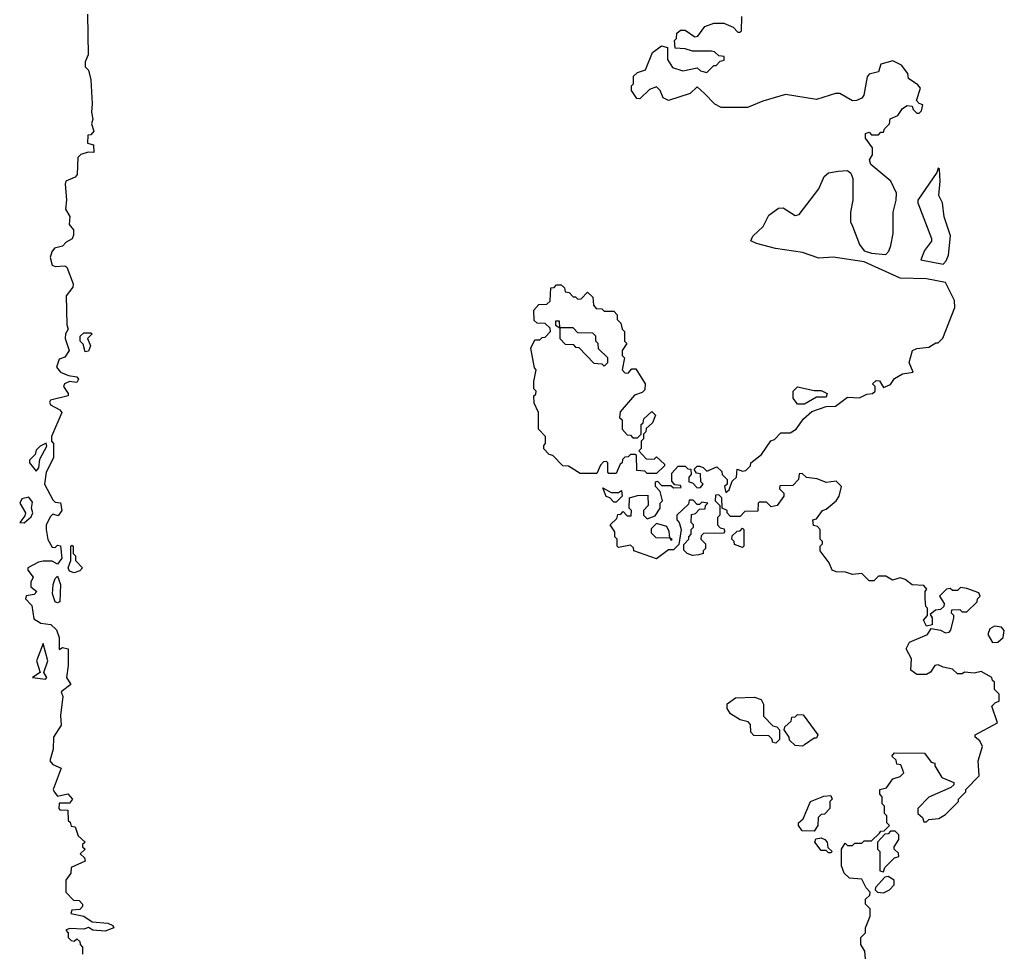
# Model space of a CAD drawing. Extents: x 2106670 to 2323771, y 35271 to 224896.
# Tile 65 of 256: x 2163396 to 2167522, y 110019 to 113932. Entities that reach past the tile are written whole.
import ezdxf

# ---------------------------------------------------------------- set-up
doc = ezdxf.new("R2010")
doc.units = 0

msp = doc.modelspace()

# ---------------------------------------------------------------- linework, layer by layer
at = {"layer": '0CON20XD'}
for points in [[(2163680, 113955), (2163682.5, 113785), (2163670, 113755), (2163670, 113735), (2163685, 113720), (2163695, 113680), (2163699.3, 113579.3), (2163696.7, 113545), (2163702.5, 113515), (2163697.5, 113495), (2163706.2, 113465), (2163695, 113450), (2163681.7, 113448.3), (2163680, 113415), (2163705, 113407.5), (2163706.7, 113375), (2163683, 113377), (2163653, 113367), (2163640, 113355), (2163637, 113283), (2163628.3, 113271.7), (2163590, 113255), (2163587, 113243), (2163592.5, 113177.5), (2163588.3, 113138.3), (2163607, 113107), (2163603.9, 113073.9), (2163621.7, 113051.7), (2163621.7, 113028.3), (2163616.4, 113013.6), (2163590.7, 112999.3), (2163575, 112982.5), (2163542.5, 112975), (2163530.5, 112959.5), (2163523.8, 112935), (2163533, 112903), (2163545, 112898.1), (2163585, 112900), (2163594.2, 112894.2), (2163620, 112825), (2163618.8, 112811.2), (2163591.2, 112775), (2163593.3, 112653.3), (2163600, 112635), (2163587.5, 112615), (2163586.7, 112595), (2163603.3, 112545), (2163585, 112517.5), (2163561.2, 112508.8), (2163550, 112475), (2163566.7, 112455), (2163600.4, 112440.4), (2163635.6, 112435.6), (2163642.5, 112425), (2163635, 112411.2), (2163605, 112415.6), (2163583.3, 112405), (2163580, 112395), (2163600, 112365), (2163600, 112355), (2163525, 112336.7), (2163520.7, 112329.3), (2163525, 112317.5), (2163565, 112296.7), (2163573.3, 112285), (2163530, 112185), (2163530, 112165), (2163537.5, 112155), (2163537.5, 112095), (2163507.5, 112035), (2163500, 111985), (2163535, 111920), (2163545, 111910), (2163567, 111907), (2163572.5, 111875), (2163557, 111853), (2163535, 111860), (2163525, 111850), (2163507.5, 111815), (2163507.5, 111795)], [(2167365, 111547.5), (2167338.3, 111551.7), (2167325, 111540), (2167305, 111540), (2167295, 111547.5), (2167280, 111545), (2167250, 111515), (2167270, 111485), (2167268.3, 111471.7), (2167255, 111460), (2167233, 111457), (2167211.7, 111438.3), (2167220, 111425), (2167220, 111395), (2167195, 111390), (2167182.5, 111415), (2167200, 111435), (2167200, 111465), (2167193, 111473), (2167190, 111505), (2167190, 111535), (2167197.5, 111545), (2167185, 111560), (2167135, 111562.5), (2167106.1, 111586.1), (2167085, 111592.5), (2167053, 111583), (2167025, 111600), (2166995, 111600), (2166975, 111580), (2166955, 111580), (2166925, 111610), (2166885, 111606.7), (2166855.9, 111615.9), (2166817, 111617), (2166800, 111625), (2166787.5, 111655), (2166750, 111705), (2166750, 111725), (2166760, 111735), (2166760, 111745), (2166750, 111755), (2166750, 111795), (2166738.3, 111808.3), (2166721.7, 111811.7), (2166720, 111835), (2166735, 111840), (2166760, 111875), (2166775, 111880), (2166817.5, 111915), (2166830, 111935), (2166840, 111975), (2166817, 111997), (2166775, 111992.5), (2166737, 112007), (2166693, 112013), (2166675, 112030), (2166661.7, 112028.3), (2166660, 112005), (2166635, 111980), (2166581.7, 111978.3), (2166580, 111965), (2166597.5, 111947.5), (2166597.5, 111935), (2166570, 111895), (2166545, 111890), (2166525, 111910), (2166495, 111910), (2166490, 111905), (2166488.3, 111871.7), (2166435, 111870), (2166415, 111850), (2166375, 111850), (2166360, 111865), (2166360, 111875), (2166340, 111885), (2166338.3, 111928.3), (2166325, 111940), (2166311.7, 111938.3), (2166310, 111915), (2166330, 111895), (2166330, 111855), (2166320, 111845), (2166320, 111815), (2166331.7, 111801.7), (2166348.3, 111798.3), (2166350, 111785), (2166345, 111780), (2166261.7, 111778.3), (2166251.7, 111768.3), (2166250, 111755), (2166270, 111735), (2166270, 111715), (2166260, 111705), (2166260, 111695), (2166241.7, 111688.3), (2166215, 111686.7), (2166192.5, 111695), (2166178.3, 111708.3), (2166178.3, 111731.7), (2166200, 111755), (2166200, 111765), (2166210, 111775), (2166210, 111795), (2166220, 111805), (2166220, 111815), (2166210, 111825), (2166211.7, 111858.3), (2166228.3, 111861.7), (2166245, 111880), (2166268.3, 111881.7), (2166270, 111895), (2166280, 111905), (2166255, 111910), (2166245, 111900), (2166235, 111900), (2166218.3, 111918.3), (2166201.7, 111918.3), (2166198.3, 111901.7), (2166150, 111855), (2166150, 111835), (2166160, 111825), (2166167.5, 111795), (2166158.3, 111731.7), (2166135, 111710), (2166115, 111710), (2166065, 111672.5), (2165970, 111705), (2165968.3, 111718.3), (2165955, 111730), (2165905, 111720), (2165900, 111725), (2165900, 111755), (2165890, 111765), (2165890, 111785), (2165870, 111815), (2165898.3, 111841.7), (2165901.7, 111858.3), (2165915, 111860), (2165925, 111870), (2165941.7, 111851.7), (2165958.3, 111851.7), (2165960, 111875), (2165950, 111885), (2165951.7, 111928.3), (2165985, 111937.5), (2166028.3, 111938.3), (2166030, 111895), (2166010, 111875), (2166010, 111855), (2166025, 111840), (2166058.3, 111851.7), (2166080, 111885), (2166080, 111905), (2166090, 111915), (2166080, 111955), (2166060, 111975), (2166060, 111995), (2166068.3, 111998.3), (2166085, 111980), (2166125, 111980), (2166135, 111970), (2166168.3, 111971.7), (2166165, 111980), (2166141.7, 111981.7), (2166128.3, 111998.3), (2166128.3, 112031.7), (2166155, 112060), (2166185, 112060), (2166195, 112050), (2166208.3, 112048.3), (2166210, 112025), (2166200, 112015), (2166200, 111995), (2166215, 111990), (2166235, 111970), (2166248.3, 111971.7), (2166260, 111985), (2166250, 111995), (2166248.3, 112028.3), (2166231.7, 112031.7), (2166221.7, 112048.3), (2166235, 112060), (2166245, 112060), (2166260, 112055), (2166275, 112040), (2166317.5, 112057.5), (2166338.3, 112038.3), (2166340, 112025), (2166360, 112005), (2166360, 111985), (2166350, 111975), (2166355, 111950), (2166368.3, 111961.7), (2166381.7, 111998.3), (2166400, 112015), (2166401.7, 112048.3), (2166425, 112040), (2166438.3, 112041.7), (2166458.3, 112061.7), (2166460, 112075), (2166505, 112110), (2166543.6, 112166.4), (2166558.3, 112171.7), (2166585, 112200), (2166625, 112200), (2166650, 112215), (2166680.7, 112259.3), (2166715, 112290), (2166775, 112310), (2166815, 112312.5), (2166865, 112350), (2166915, 112347.5), (2166945, 112362.5), (2166970, 112365), (2166980, 112375), (2166980, 112395), (2166970, 112405), (2166985, 112420), (2166998.3, 112418.3), (2167015, 112390), (2167045, 112402.5), (2167061.7, 112428.3), (2167095, 112447.5), (2167140, 112455), (2167123.3, 112495), (2167136.7, 112545), (2167155, 112554), (2167205, 112560), (2167235, 112577.5), (2167245, 112577.5), (2167263.6, 112596.4), (2167313.9, 112726.1), (2167312.5, 112755), (2167275, 112830), (2167195, 112846), (2167085, 112848.8), (2166935, 112916.7), (2166805, 112936.7), (2166745, 112932.5), (2166676.4, 112956.4), (2166563.6, 112973.6), (2166483.6, 112993.6), (2166460, 113005), (2166467.5, 113025), (2166511.2, 113065), (2166535, 113113.3), (2166575, 113142.5), (2166595, 113143.3), (2166645, 113111.2), (2166662.5, 113115), (2166745, 113222.5), (2166767.5, 113275), (2166785, 113290), (2166825, 113297.5), (2166865, 113300), (2166878.3, 113288.3), (2166887, 113267), (2166887.5, 113175), (2166877.5, 113125), (2166877.5, 113085), (2166886.2, 113066.2), (2166915, 112990), (2166935, 112962.5), (2166965, 112953.3), (2167025, 112947.5), (2167038.3, 112961.7), (2167046.7, 112985), (2167056.4, 113036.4), (2167056.2, 113125), (2167069.2, 113175), (2167070, 113205), (2167046, 113255), (2166962.5, 113325), (2166957.5, 113345), (2166970, 113365), (2166970, 113395), (2166940, 113435), (2166940, 113455), (2166955, 113460), (2166965, 113450), (2166995, 113450), (2167005, 113460), (2167015, 113460), (2167020, 113475), (2167040, 113495), (2167043.6, 113516.4), (2167075, 113530), (2167095, 113560), (2167115, 113572.5), (2167135, 113570), (2167140, 113555), (2167155, 113540), (2167165, 113540), (2167175, 113550), (2167180, 113575), (2167165, 113580), (2167153.3, 113593.3), (2167170, 113645), (2167159.3, 113659.3), (2167120, 113685), (2167117, 113707), (2167091.2, 113741.2), (2167055, 113759.2), (2167003.9, 113746.1), (2166995, 113713.3), (2166956, 113704), (2166947.1, 113692.9), (2166933.3, 113615), (2166925, 113603.3), (2166903, 113593), (2166885, 113592.5), (2166833, 113623), (2166815, 113623.3), (2166735, 113598), (2166605, 113618), (2166509.5, 113590.5), (2166445, 113563.3), (2166335, 113563.8), (2166308.3, 113578.3), (2166265, 113622.5), (2166235, 113650), (2166205, 113622.5), (2166115, 113593.3), (2166092.5, 113605), (2166080, 113635), (2166065, 113650), (2166035, 113640), (2165995, 113600), (2165981.7, 113601.7), (2165960, 113635), (2165960, 113655), (2165967.5, 113662.5), (2165967.5, 113695), (2165985, 113710), (2166018.3, 113721.7), (2166047.5, 113795), (2166085, 113822.5), (2166110, 113815), (2166110, 113765), (2166131.7, 113731.7), (2166175, 113717.5), (2166235, 113730), (2166248.3, 113718.3), (2166275, 113710), (2166305, 113740), (2166315, 113740), (2166331.7, 113758.3), (2166348.3, 113761.7), (2166348.3, 113778.3), (2166325, 113780), (2166307, 113797), (2166295, 113800), (2166215, 113800), (2166185, 113810), (2166143, 113813), (2166140, 113845), (2166147.5, 113852.5), (2166150, 113875), (2166165, 113887.5), (2166185, 113887.5), (2166225, 113860), (2166237, 113863), (2166267, 113903), (2166305, 113917.5), (2166347, 113917), (2166385, 113900), (2166405, 113880), (2166415, 113880), (2166420, 113885), (2166422.5, 113945)], [(2167265, 112907.5), (2167278.3, 112921.7), (2167287.8, 112945), (2167296.7, 113026.7), (2167270, 113105), (2167263.3, 113165), (2167246.7, 113195), (2167253.3, 113255), (2167250, 113305), (2167245, 113310), (2167238.3, 113291.7), (2167160, 113175), (2167158.8, 113165), (2167216.2, 113015), (2167216, 113004), (2167187.5, 112965), (2167172.5, 112925), (2167265, 112907.5)], [(2166065, 112030), (2166025, 112030), (2166015, 112040), (2165981.7, 112041.7), (2165980, 112105), (2165975, 112110), (2165955, 112110), (2165945, 112100), (2165931.7, 112098.3), (2165921.7, 112088.3), (2165920, 112075), (2165911.7, 112068.3), (2165895, 112030), (2165865, 112030), (2165860, 112035), (2165860, 112075), (2165855, 112080), (2165841.7, 112078.3), (2165830, 112065), (2165815, 112030), (2165745, 112030), (2165695, 112060), (2165671.7, 112061.7), (2165630, 112105), (2165615, 112110), (2165593, 112133), (2165593, 112147), (2165600, 112155), (2165600, 112185), (2165570, 112215), (2165570, 112285), (2165552.5, 112325), (2165550, 112355), (2165558.3, 112361.7), (2165560, 112375), (2165550, 112385), (2165550, 112415), (2165560, 112465), (2165553, 112473), (2165537.5, 112555), (2165555, 112590), (2165575, 112590), (2165585, 112600), (2165598.3, 112601.7), (2165620, 112625), (2165618.3, 112638.3), (2165598.3, 112658.3), (2165565, 112660), (2165551.7, 112671.7), (2165550, 112715), (2165571.7, 112738.3), (2165605, 112740), (2165618.3, 112751.7), (2165621.7, 112808.3), (2165635, 112810), (2165645, 112820), (2165665, 112820), (2165678.3, 112808.3), (2165681.7, 112791.7), (2165698.3, 112788.3), (2165715, 112770), (2165725, 112770), (2165735, 112760), (2165748.3, 112761.7), (2165775, 112790), (2165798.3, 112768.3), (2165800, 112735), (2165811.7, 112721.7), (2165835, 112720), (2165845, 112710), (2165885, 112710), (2165900, 112695), (2165900, 112675), (2165915, 112660), (2165920, 112635), (2165930, 112625), (2165930, 112585), (2165940, 112575), (2165920, 112545), (2165920, 112525), (2165930, 112515), (2165920, 112465), (2165931.7, 112451.7), (2165945, 112450), (2165961.7, 112468.3), (2165978.3, 112468.3), (2166017.5, 112405), (2166015, 112380), (2166005, 112370), (2165971.7, 112358.3), (2165911.7, 112288.3), (2165910, 112265), (2165920, 112255), (2165920, 112215), (2165941.7, 112191.7), (2165955, 112190), (2165965, 112180), (2165985, 112180), (2166000, 112195), (2166000, 112235), (2166008.3, 112241.7), (2166011.7, 112258.3), (2166045, 112290), (2166060, 112275), (2166048.3, 112241.7), (2166021.7, 112218.3), (2166020, 112205), (2166010, 112195), (2166010, 112175), (2166000, 112165), (2166000, 112135), (2165990, 112125), (2166021.7, 112091.7), (2166055, 112090), (2166065, 112100), (2166098.3, 112068.3), (2166098.3, 112061.7), (2166065, 112030)], [(2165845, 112480), (2165860, 112495), (2165860, 112515), (2165821.7, 112551.7), (2165820, 112575), (2165810, 112585), (2165810, 112605), (2165798.3, 112618.3), (2165735, 112620), (2165715, 112640), (2165660, 112640), (2165658.3, 112668.3), (2165641.7, 112668.3), (2165641.7, 112651.7), (2165660, 112640), (2165660, 112595), (2165681.7, 112571.7), (2165715, 112570), (2165725, 112560), (2165738.3, 112558.3), (2165801.7, 112491.7), (2165835, 112490), (2165845, 112480)], [(2163670, 112540), (2163661.7, 112571.7), (2163650, 112585), (2163650, 112605), (2163665, 112620), (2163695, 112620), (2163700, 112615), (2163680, 112595), (2163692.5, 112565), (2163685, 112542.5), (2163670, 112540)], [(2166685, 112320), (2166655, 112320), (2166637.5, 112345), (2166637.5, 112375), (2166655, 112392.5), (2166725, 112377.5), (2166755, 112377.5), (2166780, 112365), (2166775, 112350), (2166735, 112350), (2166685, 112320)], [(2163465, 112040), (2163477, 112053), (2163480.7, 112089.3), (2163510, 112145), (2163507.5, 112157.5), (2163482.5, 112145), (2163465, 112127.5), (2163460.7, 112109.3), (2163436.7, 112085), (2163436.7, 112075), (2163465, 112040)], [(2165895, 111910), (2165885, 111910), (2165868.3, 111928.3), (2165853.6, 111933.6), (2165840, 111970), (2165875, 111950), (2165905, 111950), (2165918.3, 111958.3), (2165920, 111935), (2165895, 111910)], [(2163415, 111822.5), (2163445, 111847.5), (2163451.2, 111865), (2163446.2, 111885), (2163449.3, 111909.3), (2163435, 111930), (2163405, 111923.3), (2163396.2, 111905), (2163420, 111865), (2163417.7, 111852.3), (2163397.5, 111825), (2163415, 111822.5)], [(2166125, 111750), (2166130, 111755), (2166120, 111760), (2166117, 111787), (2166107, 111807), (2166065, 111820), (2166041.7, 111798.3), (2166041.7, 111781.7), (2166061.7, 111761.7), (2166120, 111760), (2166125, 111750)], [(2166425, 111720), (2166391.7, 111731.7), (2166390, 111745), (2166380, 111755), (2166381.7, 111768.3), (2166401.7, 111788.3), (2166415, 111790), (2166425, 111800), (2166430, 111795), (2166430, 111725), (2166425, 111720)], [(2163507.5, 111795), (2163513.6, 111753.6), (2163531.7, 111721.7), (2163545, 111720), (2163555, 111730), (2163567, 111727), (2163572.5, 111675), (2163555, 111650), (2163531.7, 111661.7), (2163495, 111662.5), (2163475, 111658.8), (2163430, 111635), (2163430, 111625), (2163452.5, 111595), (2163442.5, 111575), (2163442.5, 111555), (2163467.5, 111535), (2163457, 111523), (2163423, 111517), (2163420, 111505), (2163447, 111477), (2163455, 111420), (2163485, 111402.5), (2163527, 111397), (2163550, 111375), (2163561.7, 111341.7), (2163561.7, 111291.7), (2163575, 111300), (2163600, 111295), (2163600, 111225), (2163592.5, 111175), (2163610, 111145), (2163570, 111115), (2163577.5, 111095), (2163567.5, 111015), (2163570, 110975), (2163537.5, 110925), (2163536.7, 110875), (2163522.5, 110825), (2163535, 110810), (2163570, 110795), (2163536.7, 110705), (2163540, 110695), (2163555, 110677.5), (2163597.7, 110687.7), (2163617.5, 110665), (2163605, 110647.5), (2163561.7, 110648.3), (2163560, 110625), (2163565, 110620), (2163598.3, 110618.3), (2163600, 110575), (2163608.3, 110568.3), (2163611.7, 110551.7), (2163628.3, 110548.3), (2163641.7, 110511.7), (2163670, 110485), (2163660, 110475), (2163660, 110465), (2163670, 110455), (2163650, 110435), (2163668.3, 110418.3), (2163670, 110405), (2163611.7, 110378.3), (2163610, 110355), (2163590, 110325), (2163590, 110275), (2163621.7, 110241.7), (2163645, 110240), (2163660, 110225), (2163660, 110215), (2163648.3, 110201.7), (2163615, 110200), (2163610, 110185), (2163665, 110174), (2163700.5, 110150.5), (2163765, 110144.4), (2163786.7, 110135), (2163790, 110125), (2163755, 110111.9), (2163702.5, 110115), (2163685, 110126.7), (2163665, 110120), (2163605, 110122.5), (2163590, 110115), (2163600, 110105), (2163600, 110085), (2163611.7, 110071.7), (2163625, 110070), (2163635, 110080), (2163648.3, 110068.3), (2163650, 110055), (2163660, 110045), (2163660, 110015)], [(2163625, 111613.3), (2163605, 111620), (2163598.8, 111635), (2163610, 111665), (2163610, 111725), (2163615, 111730), (2163620, 111725), (2163620, 111695), (2163630, 111685), (2163630, 111665), (2163660, 111635), (2163648.8, 111621.2), (2163625, 111613.3)], [(2163555, 111487.5), (2163545, 111492.5), (2163533.8, 111525), (2163536.7, 111565), (2163545, 111590), (2163555, 111600), (2163566.7, 111565), (2163565, 111492.5), (2163555, 111487.5)], [(2166940, 109995), (2166937, 110027), (2166920, 110055), (2166920, 110085), (2166940, 110105), (2166940, 110125), (2166960, 110175), (2166960, 110205), (2166940, 110225), (2166940, 110245), (2166958.3, 110261.7), (2166960, 110275), (2166943, 110293), (2166925, 110330), (2166873, 110333), (2166850, 110355), (2166840, 110385), (2166840, 110455), (2166855, 110480), (2166865, 110470), (2166885, 110470), (2166895, 110480), (2166925, 110480), (2166935, 110490), (2166965, 110490), (2166998.3, 110521.7), (2167005, 110530), (2167018.3, 110531.7), (2167040, 110555), (2167030, 110565), (2167030, 110595), (2167020, 110605), (2167020, 110635), (2167010, 110645), (2167010, 110675), (2167000, 110685), (2167000, 110705), (2167028.3, 110711.7), (2167055, 110750), (2167085, 110760), (2167100, 110775), (2167088.3, 110808.3), (2167071.7, 110811.7), (2167068.3, 110828.3), (2167050, 110845), (2167061.7, 110858.3), (2167187, 110857), (2167215, 110820), (2167230, 110815), (2167230, 110805), (2167260, 110755), (2167310, 110735), (2167310, 110725), (2167297, 110713), (2167205, 110672.5), (2167160, 110625), (2167160, 110605), (2167178.3, 110588.3), (2167185, 110570), (2167195, 110570), (2167205, 110580), (2167247, 110583), (2167275, 110600), (2167330, 110655), (2167330, 110665), (2167360, 110695), (2167360, 110705), (2167417, 110763), (2167412.5, 110825), (2167430, 110885), (2167419.3, 110909.3), (2167400, 110925), (2167400, 110935), (2167492.5, 110985), (2167470, 111055), (2167485, 111070), (2167500, 111075), (2167500, 111105), (2167480, 111125), (2167480, 111155), (2167471.7, 111161.7), (2167470, 111175), (2167425, 111200), (2167395, 111192.5), (2167355, 111197.5), (2167345, 111190), (2167325, 111190), (2167305, 111210), (2167265, 111217.5), (2167245, 111227.5), (2167230, 111225), (2167213, 111197), (2167195, 111187.5), (2167155, 111187.5), (2167130, 111205), (2167133, 111253), (2167110, 111295), (2167125, 111322.5), (2167200, 111355), (2167215, 111380), (2167255, 111372.5), (2167275, 111362.5), (2167290, 111365), (2167297, 111373), (2167310, 111425), (2167310, 111435), (2167300, 111445), (2167301.7, 111458.3), (2167335, 111460), (2167345, 111450), (2167365, 111450), (2167408.3, 111491.7), (2167410, 111505), (2167420, 111515), (2167415, 111530), (2167365, 111547.5)], [(2167471.7, 111321.7), (2167495, 111322.5), (2167517, 111343), (2167521.7, 111371.7), (2167510, 111385), (2167480.7, 111389.3), (2167460.7, 111379.3), (2167452.5, 111355), (2167471.7, 111321.7)], [(2163505, 111167.5), (2163510, 111175), (2163497.5, 111195), (2163514, 111245), (2163495, 111317.5), (2163466.7, 111245), (2163482.5, 111195), (2163450, 111175), (2163505, 111167.5)], [(2166565, 110900), (2166551.7, 110901.7), (2166548.3, 110918.3), (2166535, 110930), (2166471.7, 110931.7), (2166460, 110945), (2166458.3, 110978.3), (2166448.3, 110988.3), (2166415, 110997.5), (2166375, 111022.5), (2166360, 111045), (2166360, 111065), (2166395, 111090), (2166475, 111092.5), (2166503, 111083), (2166513, 111063), (2166513, 111013), (2166551.7, 110971.7), (2166568.3, 110968.3), (2166580, 110955), (2166580, 110915), (2166565, 110900)], [(2166675, 110887.5), (2166645, 110890), (2166621.7, 110911.7), (2166620, 110925), (2166600, 110955), (2166601.7, 110968.3), (2166628.3, 110991.7), (2166631.7, 111008.3), (2166645, 111010), (2166655, 111020), (2166678.3, 111018.3), (2166740, 110935), (2166735, 110920), (2166725, 110920), (2166685, 110892.5), (2166675, 110887.5)], [(2166725, 110530), (2166675, 110532.5), (2166660, 110555), (2166660, 110565), (2166678.3, 110581.7), (2166710, 110655), (2166765, 110676.7), (2166795, 110680), (2166800, 110665), (2166790, 110655), (2166790, 110625), (2166768.3, 110601.7), (2166755, 110600), (2166741.7, 110588.3), (2166740, 110555), (2166725, 110530)], [(2167015, 110360), (2167021.7, 110378.3), (2167061.7, 110418.3), (2167080, 110425), (2167078.3, 110438.3), (2167060, 110455), (2167060, 110465), (2167080, 110495), (2167080, 110515), (2167065, 110530), (2167045, 110530), (2167035, 110520), (2167021.7, 110518.3), (2166990, 110485), (2166990, 110455), (2167000, 110445), (2167000, 110365), (2167015, 110360)], [(2166795, 110440), (2166785, 110440), (2166775, 110450), (2166755, 110450), (2166727.5, 110485), (2166731.7, 110498.3), (2166755, 110502.5), (2166770, 110495), (2166780, 110485), (2166781.7, 110461.7), (2166800, 110445), (2166795, 110440)], [(2167015, 110272.5), (2167040, 110285), (2167060, 110305), (2167060, 110325), (2167035, 110340), (2167021.7, 110338.3), (2166982.5, 110295), (2166980, 110285), (2166990, 110275), (2167015, 110272.5)]]:
    msp.add_lwpolyline(points, dxfattribs=at)

doc.saveas('drawing.dxf')
